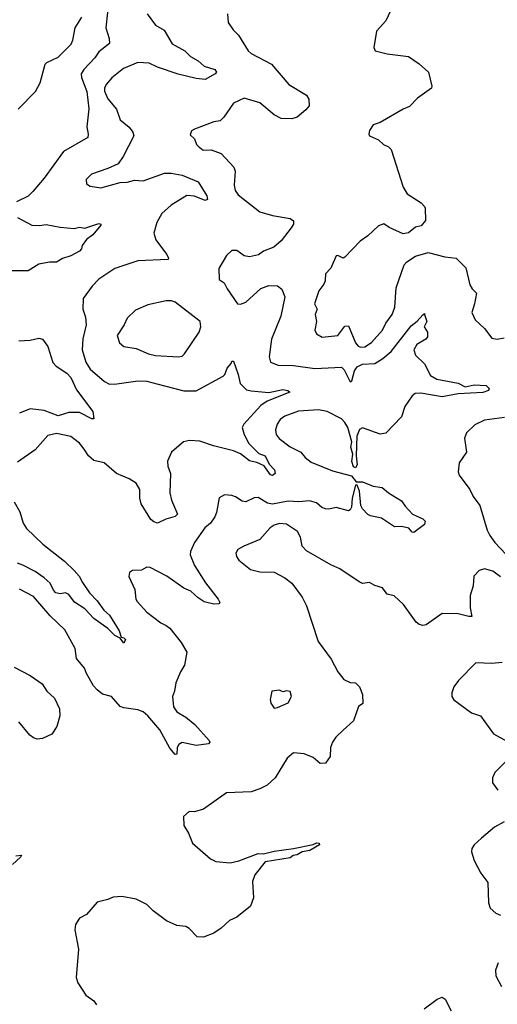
# Model space of a CAD drawing. Extents: x 2143765 to 2212931, y 878955 to 1017455.
# Tile 96 of 256: x 2170607 to 2173307, y 926743 to 932312. Entities that reach past the tile are written whole.
import ezdxf

# ---------------------------------------------------------------- set-up
doc = ezdxf.new("R2010")
doc.units = 0

msp = doc.modelspace()

# ---------------------------------------------------------------- linework, layer by layer
at = {"layer": '0CON20XD'}
for points in [[(2171111.7, 932441.7), (2171093.1, 932265), (2171112, 932205), (2171113.9, 932176.1), (2171055, 932128.9), (2171031.6, 932095), (2170969.4, 932030.6), (2170954.6, 932005), (2170955.3, 931985), (2170985.7, 931905.7), (2170996.9, 931806.9), (2170986.8, 931705), (2170993.9, 931665), (2170991.2, 931645), (2170855, 931566.8), (2170745.2, 931414.7), (2170680.5, 931339.5), (2170655, 931314), (2170588.8, 931281.2)], [(2172714.4, 932385.6), (2172675.8, 932304.2), (2172624.3, 932245.7), (2172608, 932155), (2172615.9, 932135.9), (2172685, 932118.6), (2172805, 932104.3), (2172865, 932062), (2172917.5, 932015), (2172936.2, 931935), (2172933.8, 931925), (2172855, 931868), (2172809.7, 931820.3), (2172775, 931805.8), (2172645, 931730), (2172605, 931716.7), (2172583.3, 931685), (2172580, 931665), (2172584, 931654), (2172635, 931631.2), (2172662.5, 931605), (2172692.3, 931592.3), (2172707.3, 931577.3), (2172774.4, 931364.4), (2172796.8, 931326.8), (2172876.2, 931275), (2172894.2, 931255), (2172899.2, 931245), (2172900, 931175), (2172876.7, 931145), (2172845, 931138.8), (2172805, 931106.2), (2172775, 931100), (2172695.8, 931135.8), (2172665, 931157.5), (2172635, 931146.7), (2172575, 931090), (2172531.7, 931058.3), (2172445, 930968.8), (2172435, 930962.5), (2172405, 930977.1), (2172395, 930976), (2172365, 930906.2), (2172336.2, 930875), (2172333.8, 930835), (2172326, 930815), (2172298.3, 930778.3), (2172272.5, 930705), (2172287.5, 930675), (2172276.4, 930643.6), (2172284, 930605), (2172276, 930555), (2172283.8, 930535), (2172315.9, 930515.9), (2172405, 930526), (2172445, 930577.5), (2172465, 930580), (2172505, 930484.4), (2172520.8, 930465), (2172535, 930459.5), (2172557.9, 930462.1), (2172595, 930485.5), (2172658, 930555), (2172676.2, 930595), (2172711.8, 930645), (2172728, 930685), (2172735.3, 930795), (2172779.6, 930925), (2172795, 930942.7), (2172845, 930974.5), (2172915, 930994.3), (2173010.3, 930970.3), (2173075, 930962), (2173129.1, 930909.1), (2173151.8, 930811.8), (2173165, 930788.6), (2173190, 930765), (2173177.9, 930705), (2173161.9, 930655), (2173181.4, 930615), (2173234.2, 930565), (2173275, 930511.4), (2173305, 930504.3), (2173345, 930512.9)], [(2171327.5, 932345), (2171375, 932281.2), (2171422.8, 932252.8), (2171469.4, 932175), (2171540, 932135), (2171573, 932103), (2171615, 932079.4), (2171648.9, 932048.9), (2171710.4, 932030.4), (2171719.2, 932015), (2171711.4, 932005), (2171655, 931974), (2171605, 931978.8), (2171502.6, 932002.6), (2171385, 932042.7), (2171338.8, 932065), (2171275, 932068.8), (2171193.6, 932036.3), (2171127.9, 931982.1), (2171095.4, 931944.6), (2171086.7, 931925), (2171086.4, 931906.4), (2171105, 931864.3), (2171154.4, 931805), (2171174.6, 931744.6), (2171225, 931704), (2171246.2, 931675), (2171252, 931655), (2171192.1, 931537.9), (2171162.7, 931497.3), (2171105, 931470), (2171011.7, 931438.3), (2170982.3, 931407.7), (2170985, 931382.5), (2171005, 931370), (2171065, 931360.8), (2171175, 931391.2), (2171215, 931392.9), (2171255, 931403.1), (2171305, 931401.1), (2171425, 931443.2), (2171463.4, 931443.4), (2171525, 931432.7), (2171615.2, 931395.3), (2171664.7, 931315), (2171668.8, 931295), (2171655, 931289.4), (2171595, 931312.8), (2171552.4, 931317.6), (2171463, 931263), (2171410.5, 931215), (2171382.5, 931165), (2171365.6, 931105), (2171376.2, 931066.2), (2171436.9, 930985), (2171447.5, 930965), (2171446.2, 930955), (2171275, 930948.5), (2171145, 930904.4), (2171054.2, 930845), (2171015.8, 930805), (2170965.7, 930734.3), (2170962.9, 930675), (2170979.1, 930629.1), (2170983.3, 930585), (2170963.7, 930506.3), (2170959.5, 930445), (2170980.4, 930375), (2171005, 930335.7), (2171085.6, 930265), (2171115, 930251.1), (2171155, 930251.6), (2171275, 930269.7), (2171325, 930267.3), (2171381.9, 930251.9), (2171535, 930212.5), (2171605, 930212.9), (2171756.2, 930295), (2171766, 930305), (2171779.1, 930340.9), (2171802.5, 930367.5), (2171805, 930380), (2171815, 930380), (2171842.5, 930305), (2171853.3, 930255), (2171889.2, 930219.2), (2171915, 930211.8), (2172015, 930203.4), (2172095, 930219.4), (2172122, 930215), (2172133.3, 930205), (2172006.3, 930153.7), (2171970.6, 930129.4), (2171873.5, 930025), (2171864.5, 930005), (2171875.5, 929965), (2171902.3, 929915), (2171958.8, 929858.8), (2171995, 929844.4), (2172017.9, 929797.9), (2172047.5, 929765), (2172051.2, 929745), (2172035, 929734), (2172025, 929737.5), (2171997.1, 929777.1), (2171988.1, 929788.1), (2171947.1, 929807.1), (2171905, 929817.6), (2171855, 929856.2), (2171815, 929873.8), (2171701.7, 929901.7), (2171625, 929928.9), (2171567.3, 929932.7), (2171533.3, 929925), (2171465, 929865.7), (2171442.5, 929815), (2171445, 929786.7), (2171460, 929745), (2171455.4, 929635), (2171465.5, 929595), (2171498.8, 929515), (2171485, 929502.9), (2171432.7, 929487.3), (2171385, 929464.4), (2171365, 929471.1), (2171348.9, 929485), (2171292.8, 929572.8), (2171285.6, 929605), (2171285.6, 929655), (2171265, 929690), (2171225, 929715.7), (2171153.8, 929745), (2171083.8, 929805), (2171025, 929819.2), (2170995, 929845.8), (2170972, 929882), (2170945, 929915.8), (2170895, 929954.4), (2170815, 929971.1), (2170765, 929960), (2170695, 929878.6), (2170595, 929808.8)], [(2171781.9, 932345), (2171785.6, 932295.6), (2171814, 932255), (2171844.5, 932224.5), (2171898.6, 932135), (2171915, 932121.1), (2172030.6, 932060.6), (2172128.6, 931945), (2172228.8, 931885), (2172241.2, 931861.2), (2172242.5, 931825), (2172225, 931802.5), (2172175, 931760), (2172145, 931750.8), (2172085, 931752.9), (2172045, 931774.3), (2171965, 931840.6), (2171875, 931867.1), (2171815, 931838.8), (2171760.5, 931759.5), (2171739.7, 931740.3), (2171705, 931734), (2171595, 931692.5), (2171577, 931683), (2171570.7, 931660.7), (2171595, 931637.5), (2171606.2, 931606.2), (2171616.1, 931596.1), (2171644.4, 931574.4), (2171690, 931575), (2171745.7, 931555.7), (2171816.6, 931476.6), (2171824.3, 931455), (2171818.6, 931375), (2171825.7, 931345), (2171840.8, 931320.8), (2171965, 931224.5), (2172035, 931204.5), (2172135, 931188), (2172153.9, 931173.9), (2172154, 931155), (2172142, 931135), (2172085, 931061.2), (2172043.3, 931025), (2171985, 931002), (2171957.3, 930982.7), (2171905, 930970), (2171875, 930976.2), (2171835, 931006.7), (2171805, 931006.7), (2171775, 930977.5), (2171732.9, 930905), (2171735, 930842.5), (2171763, 930823), (2171779.3, 930789.3), (2171837.5, 930705), (2171855, 930702), (2171885, 930714.2), (2171969.3, 930790.7), (2172015, 930807.8), (2172065, 930805.6), (2172088.2, 930788.2), (2172105.4, 930745), (2172082.7, 930635), (2172031.1, 930505), (2172016.7, 930405), (2172024.2, 930375), (2172067.2, 930357.2), (2172155, 930356.2), (2172275, 930339.7), (2172425, 930347.3), (2172441.1, 930331.1), (2172475, 930264), (2172485, 930268.8), (2172499, 930325), (2172515, 930348.7), (2172545, 930362.6), (2172615, 930367.5), (2172660, 930395), (2172706.4, 930435), (2172819.5, 930580.5), (2172853, 930607), (2172885, 930643.3), (2172895, 930650), (2172896, 930645), (2172908.6, 930605), (2172893.8, 930575), (2172911.2, 930545), (2172912.3, 930517.7), (2172903.3, 930505), (2172851.2, 930475), (2172834, 930445), (2172844, 930415), (2172894.7, 930364.7), (2172929.8, 930299.8), (2172965, 930278.9), (2173085, 930255.4), (2173125, 930235.6), (2173175, 930246.7), (2173243.3, 930243.3), (2173261.2, 930225), (2173257.5, 930215), (2173225, 930204), (2173085, 930195.9), (2172995, 930179.6), (2172875, 930199.2), (2172843.2, 930196.8), (2172825.3, 930184.7), (2172783.6, 930125), (2172764.4, 930065), (2172677.2, 929972.8), (2172645, 929967.1), (2172545, 930003.5), (2172526.9, 929993.1), (2172512.9, 929957.1), (2172509.4, 929845), (2172515.3, 929795), (2172505, 929778), (2172493, 929783), (2172485, 929812.5), (2172490.4, 929855), (2172478.2, 929895), (2172484.7, 929925), (2172462, 930005), (2172445, 930034.4), (2172425, 930053.5), (2172345.8, 930095), (2172295, 930105.4), (2172182.4, 930097.6), (2172105, 930068.5), (2172080.1, 930049.9), (2172061.8, 930025), (2172052.8, 929992.8), (2172055.7, 929965), (2172073.3, 929943.3), (2172135, 929895.5), (2172196, 929865), (2172220.8, 929835), (2172255, 929808.6), (2172375, 929760.5), (2172481.7, 929731.7), (2172508.3, 929698.3), (2172545, 929698.1), (2172605, 929673.5), (2172655, 929665.6), (2172691.4, 929635), (2172765, 929590.8), (2172785, 929560), (2172828, 929515), (2172885, 929489.2), (2172898.8, 929475), (2172895, 929457.5), (2172835, 929410.8), (2172825, 929414.2), (2172806.4, 929436.4), (2172765, 929445.6), (2172725, 929444.4), (2172651.7, 929491.7), (2172590, 929505), (2172574.1, 929514.1), (2172544.7, 929544.7), (2172534.7, 929564.7), (2172527.5, 929645), (2172515, 929680), (2172505, 929680), (2172486.2, 929605), (2172482.5, 929555), (2172475, 929540), (2172465, 929534.5), (2172395, 929552.5), (2172355, 929542.9), (2172335, 929545.5), (2172315, 929553.3), (2172285, 929578.9), (2172245, 929590.9), (2172185, 929585.4), (2172125, 929589.2), (2172035, 929570.9), (2172007.6, 929577.6), (2171955, 929608.9), (2171931.7, 929608.3), (2171885, 929585.6), (2171865, 929589.4), (2171827.5, 929612.5), (2171805, 929621.4), (2171765, 929623.8), (2171735, 929606.7), (2171719.6, 929525), (2171709.5, 929500.5), (2171685.6, 929465), (2171653, 929437), (2171594.4, 929355), (2171572.9, 929305), (2171570, 929285), (2171594.4, 929225), (2171657.8, 929127.8), (2171728.6, 929035), (2171738.8, 929015), (2171732.5, 929007.5), (2171705, 929005.6), (2171650.2, 929020.2), (2171615, 929042.5), (2171575, 929080), (2171535, 929096), (2171439.2, 929165), (2171345, 929214.2), (2171325, 929216), (2171295, 929198.6), (2171245, 929196.2), (2171227.5, 929185), (2171223.6, 929163.6), (2171258.3, 929088.3), (2171262.5, 929035), (2171271.1, 929021.1), (2171325, 928961.4), (2171405, 928901.2), (2171435, 928886), (2171455, 928870), (2171519.3, 928789.3), (2171550.6, 928735), (2171538, 928662), (2171515, 928623.3), (2171489.4, 928560.6), (2171481.9, 928515), (2171470, 928485), (2171475.4, 928425), (2171495, 928397.5), (2171546.5, 928366.5), (2171597.5, 928325), (2171678, 928235), (2171681.2, 928225), (2171674.1, 928215.9), (2171605, 928206.5), (2171525, 928224.2), (2171506.8, 928213.2), (2171497.5, 928195), (2171495, 928157.5), (2171485, 928156.2), (2171455, 928192), (2171399.6, 928295), (2171330.6, 928375), (2171305, 928396.5), (2171275, 928409.5), (2171195, 928419.5), (2171175, 928427.8), (2171125, 928483.3), (2171075, 928498), (2171045, 928521.2), (2171024.5, 928544.5), (2170984.3, 928615), (2170973.8, 928645), (2170928.7, 928698.7), (2170920, 928755), (2170861.7, 928861.7), (2170779.4, 928939.4), (2170685, 929049.6), (2170605, 929091.4)], [(2170598.1, 931805), (2170695.3, 931904.7), (2170722.9, 931955), (2170750.6, 932059.4), (2170760.4, 932069.6), (2170825, 932100), (2170896.8, 932173.2), (2170906.9, 932195), (2170920, 932265), (2170957.1, 932325)], [(2170595, 931193.1), (2170675, 931149.5), (2170718.6, 931148.6), (2170755.8, 931154.2), (2170835, 931137.8), (2170915, 931130.6), (2170945, 931138.6), (2170975, 931132.5), (2171055, 931158.8), (2171066, 931156), (2171065, 931150), (2171020, 931095), (2170985, 931068.8), (2170960, 931035), (2170956, 931015), (2170945, 931002), (2170895, 930975.7), (2170848.3, 930961.7), (2170815, 930941.1), (2170775, 930941.1), (2170715, 930928.2), (2170655, 930891.6), (2170495, 930890.7)], [(2171505, 930404.4), (2171525, 930409.2), (2171538.3, 930421.7), (2171621.2, 930545), (2171630, 930575), (2171627.5, 930605), (2171485, 930713.8), (2171465, 930722.5), (2171435, 930722.5), (2171330.3, 930699.7), (2171261.7, 930668.3), (2171215, 930623.3), (2171198, 930585), (2171158, 930525), (2171170, 930485), (2171195, 930462.5), (2171265, 930452.9), (2171335, 930422.7), (2171375, 930413.1), (2171505, 930404.4)], [(2170602.5, 930495), (2170665, 930498.5), (2170715, 930510), (2170736, 930505), (2170765, 930463.8), (2170793.6, 930373.6), (2170813, 930353), (2170872.6, 930312.6), (2170895, 930287.9), (2170928.1, 930218.1), (2171019.2, 930095), (2171026.2, 930053.8), (2171015, 930054.2), (2170945, 930090.8), (2170885, 930089.4), (2170825, 930071.9), (2170745, 930101.2), (2170665, 930111.5), (2170605, 930085.5)], [(2173347.9, 930062.1), (2173233.4, 930046.6), (2173179.7, 930020.3), (2173132, 929975), (2173120.8, 929945), (2173132, 929865), (2173091.2, 929805), (2173086.2, 929755), (2173092, 929735), (2173152, 929655), (2173170, 929615), (2173207.5, 929565), (2173248.5, 929425), (2173264.5, 929395), (2173292.1, 929355), (2173355, 929288.5)], [(2170576, 929585), (2170607.6, 929527.6), (2170625.8, 929465), (2170645.7, 929435), (2170736.7, 929345), (2170859.6, 929249.6), (2170915, 929197.3), (2170942.5, 929165), (2170961.4, 929128.6), (2171000.7, 929070.7), (2171045, 929024.6), (2171082, 928972), (2171115, 928943.3), (2171168.9, 928855), (2171180.3, 928820.3), (2171195, 928816.4), (2171205, 928805.8), (2171195, 928786), (2171174.5, 928814.5), (2171145, 928829.1), (2171105, 928869.1), (2171025, 928926.1), (2170975, 928980.2), (2170917.3, 929017.3), (2170885, 929060), (2170865, 929069.7), (2170835, 929064.8), (2170811, 929071), (2170797.3, 929085), (2170778.2, 929125), (2170745, 929155.8), (2170695, 929190.3), (2170625, 929227.3), (2170595, 929237.6)], [(2173325, 929160.4), (2173282.1, 929192.1), (2173235, 929206.7), (2173203.4, 929196.6), (2173174, 929165), (2173169.3, 929110.7), (2173152.5, 929055), (2173153.1, 928985), (2173163, 928937), (2173145, 928935.8), (2173085, 928951.1), (2172995.8, 928954.2), (2172905, 928890), (2172885, 928886.2), (2172865, 928891.2), (2172848.8, 928905), (2172776.2, 929005), (2172723.6, 929053.6), (2172685, 929062.5), (2172658, 929098), (2172615, 929111.2), (2172585, 929128.8), (2172545, 929124), (2172525, 929132), (2172417, 929207), (2172365, 929228.8), (2172228.3, 929308.3), (2172202.9, 929335), (2172194.5, 929385), (2172176.3, 929416.3), (2172115, 929459.5), (2172075, 929461.8), (2172045, 929453.8), (2172021.7, 929438.3), (2171965, 929372.2), (2171873.3, 929335), (2171840, 929315), (2171828.8, 929295), (2171832, 929275), (2171846.2, 929255), (2171912, 929202), (2171965, 929189.4), (2172045, 929186.7), (2172105.5, 929155.5), (2172145.5, 929125.5), (2172204.2, 929045), (2172227.6, 928997.6), (2172294.4, 928794.4), (2172367.5, 928695), (2172404.5, 928624.5), (2172439.7, 928579.7), (2172475, 928562.5), (2172505, 928561.2), (2172528.3, 928538.3), (2172544, 928495), (2172546.2, 928445), (2172521.7, 928428.3), (2172494.1, 928345.9), (2172435, 928294.3), (2172394.4, 928255), (2172374.3, 928225), (2172364.2, 928195), (2172361.2, 928145), (2172335, 928106.7), (2172306.1, 928106.1), (2172265, 928139.2), (2172215, 928159.2), (2172155, 928165.6), (2172118.6, 928135), (2172051.4, 928025), (2172005, 927982.9), (2171965, 927961.9), (2171915, 927945.6), (2171775, 927938.8), (2171645, 927846.2), (2171595, 927832), (2171565, 927833.3), (2171533.3, 927805), (2171533.8, 927755), (2171561.2, 927711.2), (2171583.8, 927655), (2171685, 927566), (2171715, 927550.8), (2171795.9, 927544.1), (2171845.7, 927554.3), (2171955, 927596.7), (2171985, 927593.8), (2172045, 927609.4), (2172155, 927624.5), (2172265, 927646.9), (2172285, 927657.1), (2172298.8, 927655), (2172300.8, 927645), (2172246.2, 927613.8), (2172204.4, 927605.6), (2172175, 927588.1), (2172153.3, 927585), (2172135, 927571.2), (2171995, 927549.2), (2171936, 927475), (2171923, 927437), (2171927.5, 927345), (2171912.3, 927297.7), (2171835, 927236.7), (2171792.7, 927217.3), (2171745.8, 927174.2), (2171703.6, 927146.4), (2171645, 927123.3), (2171610, 927125), (2171565, 927172.5), (2171545, 927183.3), (2171495, 927190), (2171436.7, 927215), (2171361.7, 927271.7), (2171325, 927307.5), (2171265, 927338.8), (2171185, 927353.8), (2171135, 927348.8), (2171105, 927336.7), (2171045, 927320.8), (2170985, 927251.2), (2170945, 927230), (2170922.5, 927195), (2170917.5, 927165), (2170938.8, 927055), (2170926.2, 926895), (2170936.2, 926865), (2170980, 926795), (2171025, 926762.5), (2171040.7, 926740.7)], [(2173335, 928677.1), (2173275, 928671.1), (2173185, 928674), (2173086.7, 928575), (2173061.7, 928538.3), (2173048.8, 928505), (2173050, 928485), (2173060, 928465), (2173161.7, 928391.7), (2173211.2, 928375), (2173285, 928272.5), (2173365, 928230)], [(2170575, 928650), (2170665, 928602.5), (2170733.3, 928555), (2170760, 928515), (2170803.8, 928475), (2170830.8, 928415), (2170834.3, 928375), (2170815.8, 928315), (2170788.3, 928271.7), (2170735, 928246.7), (2170705, 928243.3), (2170685, 928250), (2170664.5, 928264.5), (2170601.7, 928341.7)], [(2172045, 928417.5), (2172065, 928422.5), (2172125, 928447.5), (2172143.3, 928485), (2172135, 928512.5), (2172115, 928516.2), (2172095, 928510), (2172075, 928520), (2172032.5, 928515), (2172022.7, 928467.3), (2172026.1, 928446.1), (2172045, 928417.5)], [(2173363.8, 928125), (2173292.9, 928055), (2173280, 928025), (2173279.2, 927995), (2173308.8, 927955)], [(2173345.4, 927774.6), (2173291.2, 927745), (2173217.3, 927682.7), (2173176.7, 927645), (2173163.3, 927625), (2173160, 927605), (2173176.1, 927556.1), (2173213.8, 927485), (2173252.3, 927432.3), (2173257, 927317), (2173266.4, 927286.4), (2173299.3, 927259.3), (2173325, 927247.5)], [(2170585, 927583.8), (2170616.7, 927586.7), (2170611.2, 927575), (2170566.1, 927533.9)], [(2173312.1, 926977.9), (2173296.4, 926936.4), (2173298.8, 926905), (2173331.2, 926845)], [(2172892.5, 926717.5), (2172967.3, 926772.7), (2172995, 926783.1), (2173012.8, 926772.8), (2173045, 926705.7)]]:
    msp.add_lwpolyline(points, dxfattribs=at)

doc.saveas('drawing.dxf')
